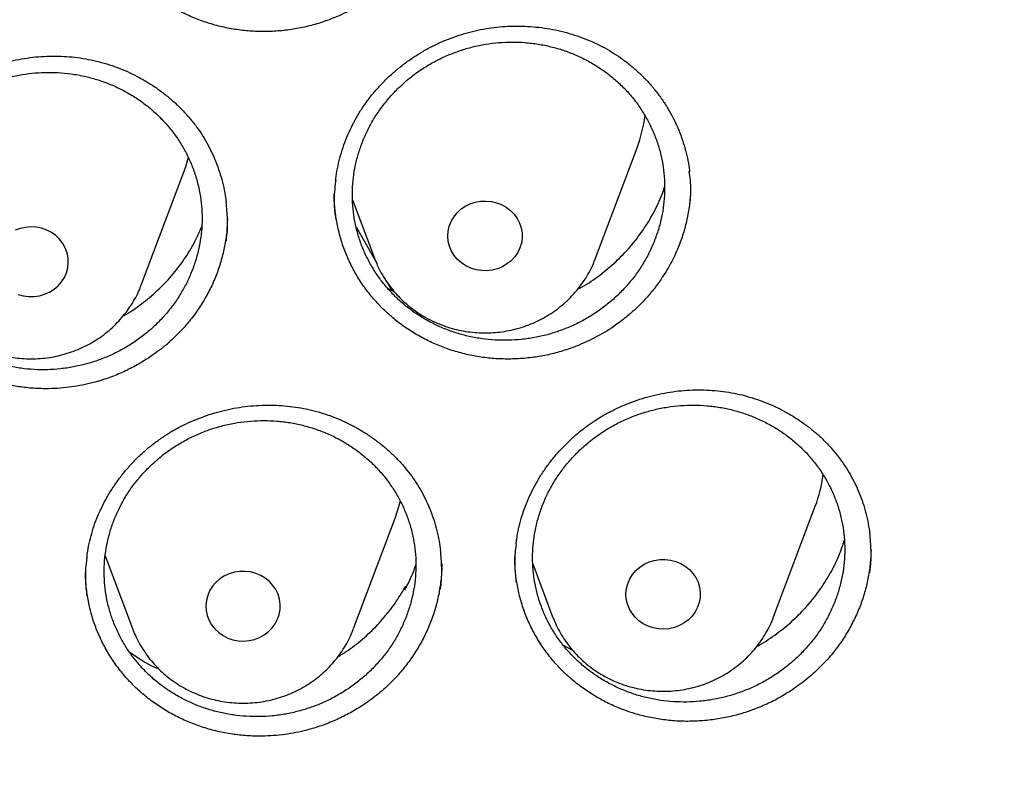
# Model space of a CAD drawing. Header units: millimetres. Extents: x 8 to 795, y 12 to 1770.
# Tile 119 of 127: x 409 to 419, y 1622 to 1630. Entities that reach past the tile are written whole.
import ezdxf

# ---------------------------------------------------------------- set-up
doc = ezdxf.new("R2010")
doc.units = ezdxf.units.MM

msp = doc.modelspace()

# ---------------------------------------------------------------- linework, layer by layer
at = {"color": 7, "linetype": 'Continuous', "lineweight": 30}
for p, q in [((414.96, 1627.09), (415.407, 1628.278)), ((410.08, 1626.811), (410.527, 1627.999)), ((412.348, 1627.717), (412.584, 1627.09)), ((412.587, 1627.081), (412.584, 1627.09)), ((410.076, 1626.802), (410.08, 1626.811)), ((412.724, 1626.827), (412.767, 1626.747)), ((412.725, 1626.768), (412.801, 1626.727)), ((416.875, 1623.236), (417.322, 1624.424)), ((412.358, 1623.108), (412.805, 1624.296)), ((409.688, 1623.89), (409.982, 1623.108)), ((414.285, 1623.806), (414.499, 1623.236)), ((412.918, 1623.564), (412.911, 1623.526)), ((412.918, 1623.564), (412.923, 1623.55)), ((414.501, 1623.231), (414.499, 1623.236)), ((414.612, 1622.931), (414.714, 1622.875))]:
    msp.add_line(p, q, dxfattribs=at)
at = {"color": 7, "linetype": 'Continuous', "lineweight": 30, "flags": 128}
for points in [[(410.527, 1627.999), (410.557, 1628.087), (410.582, 1628.178)], [(414.118, 1627.519), (414.143, 1627.469), (414.161, 1627.417), (414.17, 1627.363), (414.171, 1627.308), (414.163, 1627.254), (414.147, 1627.201), (414.123, 1627.151), (414.091, 1627.105), (414.053, 1627.064), (414.008, 1627.029), (413.959, 1627), (413.905, 1626.977), (413.849, 1626.963), (413.791, 1626.956), (413.733, 1626.958), (413.675, 1626.967), (413.62, 1626.984), (413.567, 1627.008), (413.52, 1627.04), (413.477, 1627.077), (413.441, 1627.12), (413.412, 1627.168), (413.39, 1627.219), (413.377, 1627.272), (413.372, 1627.327), (413.375, 1627.381), (413.387, 1627.435), (413.407, 1627.486), (413.435, 1627.534), (413.471, 1627.578), (413.512, 1627.617), (413.559, 1627.649), (413.611, 1627.675), (413.666, 1627.693), (413.723, 1627.704), (413.781, 1627.706), (413.84, 1627.701), (413.896, 1627.688), (413.95, 1627.667), (414, 1627.639), (414.046, 1627.604), (414.085, 1627.564), (414.118, 1627.519)], [(408.751, 1626.701), (408.807, 1626.686), (408.865, 1626.678), (408.924, 1626.678), (408.981, 1626.687), (409.037, 1626.703), (409.09, 1626.727), (409.138, 1626.757), (409.182, 1626.794), (409.219, 1626.836), (409.249, 1626.883), (409.271, 1626.934), (409.285, 1626.987), (409.291, 1627.042), (409.289, 1627.096), (409.278, 1627.15), (409.259, 1627.202), (409.231, 1627.25), (409.197, 1627.295), (409.156, 1627.334), (409.11, 1627.367), (409.059, 1627.393), (409.004, 1627.413), (408.947, 1627.424), (408.889, 1627.428), (408.83, 1627.423), (408.774, 1627.411), (408.719, 1627.391)], [(412.389, 1627.425), (412.405, 1627.397), (412.608, 1627.038)], [(412.805, 1624.296), (412.836, 1624.385), (412.863, 1624.483)], [(416.063, 1623.606), (416.079, 1623.553), (416.086, 1623.499), (416.085, 1623.444), (416.076, 1623.39), (416.058, 1623.338), (416.033, 1623.289), (416, 1623.243), (415.96, 1623.203), (415.914, 1623.169), (415.864, 1623.141), (415.81, 1623.12), (415.753, 1623.107), (415.695, 1623.102), (415.637, 1623.105), (415.58, 1623.116), (415.525, 1623.135), (415.473, 1623.16), (415.426, 1623.193), (415.385, 1623.232), (415.35, 1623.276), (415.322, 1623.324), (415.302, 1623.375), (415.29, 1623.429), (415.287, 1623.484), (415.292, 1623.538), (415.306, 1623.591), (415.328, 1623.642), (415.357, 1623.69), (415.393, 1623.732), (415.436, 1623.77), (415.484, 1623.801), (415.537, 1623.825), (415.592, 1623.842), (415.65, 1623.851), (415.708, 1623.852), (415.766, 1623.845), (415.822, 1623.831), (415.876, 1623.808), (415.925, 1623.779), (415.969, 1623.743), (416.008, 1623.702), (416.039, 1623.656), (416.063, 1623.606)], [(410.805, 1623.197), (410.832, 1623.149), (410.867, 1623.105), (410.908, 1623.066), (410.955, 1623.033), (411.007, 1623.007), (411.062, 1622.988), (411.119, 1622.977), (411.177, 1622.974), (411.235, 1622.979), (411.292, 1622.992), (411.346, 1623.013), (411.397, 1623.04), (411.442, 1623.074), (411.482, 1623.115), (411.515, 1623.16), (411.541, 1623.209), (411.559, 1623.261), (411.569, 1623.315), (411.57, 1623.37), (411.562, 1623.424), (411.547, 1623.477), (411.523, 1623.527), (411.492, 1623.573), (411.453, 1623.615), (411.409, 1623.651), (411.36, 1623.68), (411.307, 1623.702), (411.251, 1623.717), (411.193, 1623.724), (411.134, 1623.723), (411.077, 1623.714), (411.021, 1623.698), (410.969, 1623.674), (410.92, 1623.643), (410.878, 1623.605), (410.841, 1623.563), (410.811, 1623.515), (410.79, 1623.465), (410.776, 1623.411), (410.77, 1623.357), (410.773, 1623.302), (410.785, 1623.249), (410.805, 1623.197)]]:
    msp.add_lwpolyline(points, dxfattribs=at)
at = {"color": 7, "linetype": 'Continuous', "lineweight": 30}
for centre, radius, start, end in [((413.963, 1628.822), 1.542, 339.3559, 352.6239), ((415.879, 1624.968), 1.543, 339.3562, 352.3987)]:
    msp.add_arc(centre, radius, start, end, dxfattribs=at)
for points, knots in [([(358.722, 1619.106), (358.724, 1619.121), (358.744, 1619.292), (358.789, 1619.618), (358.858, 1620.082), (358.935, 1620.546), (359.02, 1621.008), (359.112, 1621.469), (359.211, 1621.928), (359.318, 1622.387), (359.433, 1622.843), (359.555, 1623.298), (359.684, 1623.751), (359.821, 1624.202), (359.965, 1624.651), (360.117, 1625.098), (360.275, 1625.543), (360.441, 1625.985), (360.614, 1626.425), (360.794, 1626.863), (360.982, 1627.297), (361.176, 1627.73), (361.377, 1628.159), (361.585, 1628.585), (361.801, 1629.008), (362.023, 1629.429), (362.252, 1629.846), (362.487, 1630.259), (362.73, 1630.669), (362.979, 1631.076), (363.234, 1631.479), (363.496, 1631.878), (363.765, 1632.274), (364.04, 1632.666), (364.321, 1633.053), (364.609, 1633.437), (364.903, 1633.816), (365.203, 1634.192), (365.509, 1634.562), (365.821, 1634.929), (366.139, 1635.291), (366.463, 1635.648), (366.792, 1636.001), (367.128, 1636.349), (367.469, 1636.692), (367.815, 1637.03), (368.167, 1637.363), (368.524, 1637.691), (368.887, 1638.014), (369.255, 1638.331), (369.628, 1638.644), (370.006, 1638.951), (370.389, 1639.252), (370.777, 1639.548), (371.169, 1639.838), (371.566, 1640.123), (371.968, 1640.402), (372.375, 1640.676), (372.785, 1640.943), (373.201, 1641.204), (373.62, 1641.46), (374.043, 1641.709), (374.471, 1641.953), (374.902, 1642.19), (375.337, 1642.421), (375.776, 1642.646), (376.218, 1642.864), (376.664, 1643.076), (377.113, 1643.282), (377.566, 1643.481), (378.022, 1643.674), (378.481, 1643.86), (378.943, 1644.04), (379.407, 1644.213), (379.875, 1644.379), (380.345, 1644.539), (380.818, 1644.691), (381.293, 1644.838), (381.77, 1644.977), (382.25, 1645.109), (382.732, 1645.235), (383.216, 1645.353), (383.701, 1645.465), (384.189, 1645.569), (384.678, 1645.667), (385.168, 1645.758), (385.66, 1645.841), (386.153, 1645.918), (386.648, 1645.987), (387.144, 1646.05), (387.64, 1646.105), (388.137, 1646.153), (388.635, 1646.194), (389.134, 1646.228), (389.633, 1646.255), (390.133, 1646.275), (390.633, 1646.287), (391.133, 1646.293), (391.633, 1646.291), (392.133, 1646.282), (392.632, 1646.266), (393.132, 1646.242), (393.631, 1646.212), (394.129, 1646.174), (394.627, 1646.13), (395.124, 1646.078), (395.62, 1646.019), (396.115, 1645.953), (396.609, 1645.88), (397.101, 1645.8), (397.592, 1645.712), (398.082, 1645.618), (398.57, 1645.517), (399.057, 1645.409), (399.542, 1645.293), (400.024, 1645.171), (400.505, 1645.042), (400.984, 1644.906), (401.46, 1644.764), (401.934, 1644.614), (402.405, 1644.458), (402.874, 1644.295), (403.34, 1644.125), (403.803, 1643.949), (404.264, 1643.766), (404.721, 1643.576), (405.175, 1643.38), (405.626, 1643.178), (406.074, 1642.969), (406.518, 1642.754), (406.959, 1642.532), (407.396, 1642.304), (407.829, 1642.07), (408.258, 1641.829), (408.683, 1641.583), (409.105, 1641.33), (409.522, 1641.072), (409.935, 1640.807), (410.343, 1640.537), (410.747, 1640.261), (411.147, 1639.979), (411.542, 1639.691), (411.932, 1639.398), (412.317, 1639.099), (412.698, 1638.795), (413.073, 1638.485), (413.443, 1638.17), (413.808, 1637.85), (414.168, 1637.524), (414.523, 1637.194), (414.872, 1636.858), (415.216, 1636.517), (415.554, 1636.172), (415.886, 1635.821), (416.213, 1635.466), (416.534, 1635.107), (416.849, 1634.743), (417.158, 1634.374), (417.461, 1634.001), (417.758, 1633.624), (418.048, 1633.242), (418.333, 1632.856), (418.611, 1632.467), (418.883, 1632.073), (419.148, 1631.675), (419.407, 1631.274), (419.659, 1630.869), (419.905, 1630.461), (420.144, 1630.049), (420.376, 1629.634), (420.601, 1629.215), (420.82, 1628.793), (421.031, 1628.368), (421.236, 1627.941), (421.434, 1627.51), (421.625, 1627.076), (421.808, 1626.64), (421.985, 1626.201), (422.154, 1625.76), (422.316, 1625.317), (422.471, 1624.871), (422.619, 1624.423), (422.759, 1623.973), (422.892, 1623.52), (423.018, 1623.067), (423.136, 1622.611), (423.247, 1622.154), (423.35, 1621.695), (423.446, 1621.234), (423.534, 1620.773), (423.615, 1620.31), (423.689, 1619.846), (423.754, 1619.381), (423.795, 1619.062), (423.813, 1618.898), (423.814, 1618.889)], [0, 0, 0, 0, 0.000525, 0.005758, 0.010991, 0.016224, 0.021457, 0.02669, 0.031923, 0.037156, 0.042389, 0.047622, 0.052854, 0.058087, 0.06332, 0.068553, 0.073785, 0.079018, 0.084251, 0.089483, 0.094716, 0.099949, 0.105181, 0.110413, 0.115646, 0.120878, 0.12611, 0.131343, 0.136575, 0.141807, 0.147039, 0.152271, 0.157503, 0.162735, 0.167967, 0.173199, 0.178431, 0.183663, 0.188894, 0.194126, 0.199358, 0.204589, 0.209821, 0.215052, 0.220284, 0.225515, 0.230746, 0.235978, 0.241209, 0.24644, 0.251671, 0.256902, 0.262133, 0.267364, 0.272595, 0.277826, 0.283057, 0.288288, 0.293519, 0.29875, 0.303981, 0.309211, 0.314442, 0.319673, 0.324903, 0.330134, 0.335365, 0.340595, 0.345826, 0.351056, 0.356287, 0.361517, 0.366748, 0.371978, 0.377208, 0.382439, 0.387669, 0.392899, 0.39813, 0.40336, 0.40859, 0.413821, 0.419051, 0.424281, 0.429511, 0.434741, 0.439972, 0.445202, 0.450432, 0.455662, 0.460892, 0.466122, 0.471353, 0.476583, 0.481813, 0.487043, 0.492273, 0.497503, 0.502733, 0.507963, 0.513194, 0.518424, 0.523654, 0.528884, 0.534114, 0.539344, 0.544574, 0.549804, 0.555035, 0.560265, 0.565495, 0.570725, 0.575955, 0.581185, 0.586416, 0.591646, 0.596876, 0.602106, 0.607337, 0.612567, 0.617797, 0.623027, 0.628258, 0.633488, 0.638718, 0.643949, 0.649179, 0.65441, 0.65964, 0.664871, 0.670101, 0.675332, 0.680562, 0.685793, 0.691023, 0.696254, 0.701485, 0.706715, 0.711946, 0.717177, 0.722408, 0.727638, 0.732869, 0.7381, 0.743331, 0.748562, 0.753793, 0.759024, 0.764256, 0.769487, 0.774718, 0.779949, 0.78518, 0.790412, 0.795643, 0.800875, 0.806106, 0.811338, 0.816569, 0.821801, 0.827033, 0.832264, 0.837496, 0.842728, 0.84796, 0.853192, 0.858424, 0.863656, 0.868888, 0.87412, 0.879352, 0.884584, 0.889817, 0.895049, 0.900281, 0.905514, 0.910746, 0.915979, 0.921211, 0.926444, 0.931676, 0.936909, 0.942142, 0.947374, 0.952607, 0.95784, 0.963073, 0.968306, 0.973539, 0.978772, 0.984005, 0.989238, 0.994471, 0.999704, 1, 1, 1, 1]), ([(413.032, 1630.386), (413.002, 1630.343), (412.942, 1630.259), (412.836, 1630.14), (412.721, 1630.028), (412.575, 1629.909), (412.395, 1629.79), (412.2, 1629.694), (412.022, 1629.627), (411.866, 1629.583), (411.708, 1629.551), (411.546, 1629.532), (411.384, 1629.526), (411.222, 1629.533), (411.063, 1629.553), (410.906, 1629.586), (410.752, 1629.632), (410.603, 1629.69), (410.461, 1629.759), (410.324, 1629.841), (410.196, 1629.933), (410.077, 1630.036), (409.968, 1630.147), (409.869, 1630.268), (409.78, 1630.396), (409.704, 1630.531), (409.641, 1630.671), (409.589, 1630.817), (409.55, 1630.967), (409.527, 1631.12), (409.516, 1631.233), (409.517, 1631.295), (409.518, 1631.307)], [0, 0, 0, 0, 0.032521, 0.065268, 0.098721, 0.132414, 0.181562, 0.23151, 0.265355, 0.298051, 0.33098, 0.364265, 0.398036, 0.43067, 0.463534, 0.496661, 0.530329, 0.563005, 0.595911, 0.629083, 0.662799, 0.695419, 0.728268, 0.761381, 0.795036, 0.827658, 0.86051, 0.893625, 0.927281, 0.95989, 0.992728, 1, 1, 1, 1]), ([(412.492, 1628.763), (412.503, 1628.778), (412.537, 1628.825), (412.599, 1628.9), (412.678, 1628.986), (412.764, 1629.068), (412.855, 1629.146), (412.951, 1629.218), (413.052, 1629.285), (413.158, 1629.346), (413.266, 1629.401), (413.378, 1629.449), (413.492, 1629.49), (413.608, 1629.524), (413.724, 1629.551), (413.841, 1629.571), (413.959, 1629.583), (414.079, 1629.589), (414.199, 1629.587), (414.319, 1629.578), (414.44, 1629.563), (414.559, 1629.54), (414.676, 1629.51), (414.791, 1629.473), (414.902, 1629.429), (415.008, 1629.38), (415.11, 1629.324), (415.207, 1629.263), (415.3, 1629.196), (415.388, 1629.123), (415.472, 1629.043), (415.551, 1628.959), (415.625, 1628.869), (415.693, 1628.774), (415.754, 1628.676), (415.809, 1628.573), (415.856, 1628.468), (415.896, 1628.361), (415.929, 1628.252), (415.954, 1628.141), (415.967, 1628.066), (415.97, 1628.027), (415.971, 1628.025)], [0, 0, 0, 0, 0.012788, 0.038299, 0.063931, 0.089736, 0.115695, 0.141777, 0.167944, 0.194152, 0.220343, 0.246463, 0.272465, 0.298313, 0.323976, 0.349428, 0.374752, 0.400373, 0.426263, 0.452371, 0.478634, 0.504982, 0.531335, 0.5576, 0.583709, 0.609603, 0.635238, 0.660613, 0.685963, 0.711631, 0.737529, 0.763621, 0.789862, 0.816204, 0.842592, 0.868961, 0.895258, 0.921439, 0.947474, 0.973341, 0.999007, 1, 1, 1, 1]), ([(412.843, 1628.923), (412.811, 1628.89), (412.746, 1628.825), (412.66, 1628.716), (412.581, 1628.601), (412.514, 1628.48), (412.457, 1628.354), (412.412, 1628.226), (412.377, 1628.093), (412.355, 1627.959), (412.344, 1627.823), (412.346, 1627.689), (412.359, 1627.554), (412.385, 1627.421), (412.421, 1627.291), (412.469, 1627.166), (412.529, 1627.044), (412.599, 1626.928), (412.679, 1626.818), (412.768, 1626.716), (412.867, 1626.62), (412.974, 1626.534), (413.088, 1626.457), (413.208, 1626.389), (413.335, 1626.331), (413.467, 1626.284), (413.602, 1626.248), (413.74, 1626.223), (413.881, 1626.209), (414.023, 1626.207), (414.165, 1626.216), (414.304, 1626.236), (414.444, 1626.267), (414.579, 1626.31), (414.711, 1626.363), (414.837, 1626.426), (414.959, 1626.5), (415.073, 1626.583), (415.18, 1626.674), (415.278, 1626.773), (415.369, 1626.88), (415.449, 1626.994), (415.519, 1627.113), (415.578, 1627.237), (415.627, 1627.366), (415.664, 1627.498), (415.689, 1627.632), (415.703, 1627.766), (415.704, 1627.902), (415.694, 1628.037), (415.671, 1628.17), (415.638, 1628.3), (415.592, 1628.428), (415.535, 1628.55), (415.468, 1628.668), (415.391, 1628.779), (415.303, 1628.884), (415.207, 1628.98), (415.102, 1629.069), (414.99, 1629.148), (414.87, 1629.219), (414.745, 1629.279), (414.615, 1629.329), (414.481, 1629.367), (414.342, 1629.395), (414.202, 1629.412), (414.061, 1629.417), (413.92, 1629.411), (413.778, 1629.394), (413.639, 1629.365), (413.503, 1629.325), (413.371, 1629.275), (413.242, 1629.214), (413.109, 1629.137), (412.973, 1629.042), (412.887, 1628.963), (412.843, 1628.923)], [0, 0, 0, 0, 0.013192, 0.026476, 0.040049, 0.053722, 0.066914, 0.080342, 0.093771, 0.107444, 0.12063, 0.134053, 0.147475, 0.161142, 0.174321, 0.187735, 0.20115, 0.214809, 0.227983, 0.241393, 0.254803, 0.268457, 0.281631, 0.295042, 0.308452, 0.322106, 0.335286, 0.348702, 0.362117, 0.375776, 0.388964, 0.402388, 0.415811, 0.429478, 0.442673, 0.456103, 0.469534, 0.483208, 0.496406, 0.509695, 0.523273, 0.536951, 0.550146, 0.563433, 0.577009, 0.590685, 0.603873, 0.617298, 0.630723, 0.644393, 0.657573, 0.67099, 0.684407, 0.698068, 0.711243, 0.724654, 0.738065, 0.75172, 0.764894, 0.778304, 0.791713, 0.805367, 0.818545, 0.831958, 0.845372, 0.859029, 0.872214, 0.885635, 0.899056, 0.912721, 0.925913, 0.939342, 0.952771, 0.966443, 0.983128, 1, 1, 1, 1]), ([(408.037, 1628.945), (408.054, 1628.956), (408.104, 1628.987), (408.19, 1629.035), (408.297, 1629.087), (408.408, 1629.132), (408.522, 1629.172), (408.639, 1629.204), (408.758, 1629.23), (408.878, 1629.249), (409, 1629.261), (409.121, 1629.265), (409.242, 1629.263), (409.361, 1629.253), (409.478, 1629.236), (409.593, 1629.212), (409.707, 1629.181), (409.818, 1629.143), (409.927, 1629.098), (410.034, 1629.046), (410.138, 1628.987), (410.239, 1628.923), (410.334, 1628.852), (410.425, 1628.776), (410.509, 1628.695), (410.587, 1628.61), (410.659, 1628.521), (410.724, 1628.429), (410.782, 1628.332), (410.834, 1628.232), (410.879, 1628.127), (410.918, 1628.019), (410.95, 1627.909), (410.974, 1627.799), (410.984, 1627.727), (410.989, 1627.692)], [0, 0, 0, 0, 0.015233, 0.045526, 0.075966, 0.106618, 0.137457, 0.168446, 0.199539, 0.230683, 0.261807, 0.292848, 0.323753, 0.354476, 0.384983, 0.415243, 0.445353, 0.475851, 0.506675, 0.537766, 0.569047, 0.600436, 0.631841, 0.663148, 0.694276, 0.725157, 0.755735, 0.786016, 0.816276, 0.846919, 0.877829, 0.908962, 0.940266, 0.971679, 1, 1, 1, 1]), ([(407.865, 1628.595), (407.833, 1628.563), (407.769, 1628.497), (407.683, 1628.389), (407.606, 1628.274), (407.539, 1628.153), (407.484, 1628.028), (407.44, 1627.899), (407.406, 1627.767), (407.385, 1627.633), (407.376, 1627.498), (407.378, 1627.364), (407.393, 1627.229), (407.419, 1627.097), (407.457, 1626.967), (407.506, 1626.843), (407.566, 1626.721), (407.637, 1626.605), (407.718, 1626.496), (407.808, 1626.395), (407.908, 1626.3), (408.015, 1626.214), (408.13, 1626.137), (408.25, 1626.07), (408.378, 1626.013), (408.509, 1625.966), (408.645, 1625.93), (408.783, 1625.906), (408.924, 1625.892), (409.065, 1625.89), (409.207, 1625.9), (409.346, 1625.92), (409.485, 1625.952), (409.62, 1625.995), (409.751, 1626.048), (409.876, 1626.111), (409.997, 1626.185), (410.111, 1626.268), (410.217, 1626.359), (410.314, 1626.457), (410.403, 1626.565), (410.483, 1626.679), (410.551, 1626.797), (410.609, 1626.921), (410.657, 1627.05), (410.693, 1627.181), (410.717, 1627.315), (410.73, 1627.449), (410.73, 1627.585), (410.718, 1627.719), (410.695, 1627.852), (410.66, 1627.981), (410.614, 1628.108), (410.556, 1628.231), (410.488, 1628.347), (410.41, 1628.458), (410.321, 1628.562), (410.224, 1628.659), (410.119, 1628.747), (410.007, 1628.825), (409.886, 1628.895), (409.761, 1628.955), (409.63, 1629.004), (409.496, 1629.042), (409.358, 1629.07), (409.218, 1629.086), (409.076, 1629.091), (408.936, 1629.085), (408.794, 1629.067), (408.656, 1629.038), (408.52, 1628.998), (408.388, 1628.948), (408.26, 1628.886), (408.128, 1628.809), (407.993, 1628.714), (407.908, 1628.635), (407.865, 1628.595)], [0, 0, 0, 0, 0.013193, 0.026477, 0.04005, 0.053722, 0.066915, 0.080344, 0.093772, 0.107446, 0.120634, 0.134058, 0.147482, 0.16115, 0.174332, 0.187749, 0.201167, 0.214829, 0.228006, 0.241418, 0.254831, 0.268488, 0.281664, 0.295075, 0.308487, 0.322143, 0.335322, 0.348737, 0.362152, 0.375811, 0.388996, 0.402418, 0.415839, 0.429504, 0.442695, 0.456123, 0.46955, 0.483222, 0.496417, 0.509704, 0.523279, 0.536955, 0.550149, 0.563435, 0.577011, 0.590686, 0.603876, 0.617302, 0.630728, 0.644398, 0.657582, 0.671001, 0.684421, 0.698085, 0.711263, 0.724676, 0.73809, 0.751748, 0.764924, 0.778336, 0.791747, 0.805403, 0.81858, 0.831994, 0.845408, 0.859065, 0.872248, 0.885668, 0.899087, 0.91275, 0.925939, 0.939365, 0.952791, 0.96646, 0.983137, 1, 1, 1, 1]), ([(412.165, 1627.923), (412.167, 1627.938), (412.173, 1627.992), (412.19, 1628.084), (412.218, 1628.197), (412.254, 1628.309), (412.297, 1628.419), (412.347, 1628.526), (412.403, 1628.629), (412.452, 1628.707), (412.483, 1628.751), (412.492, 1628.763)], [0, 0, 0, 0, 0.0511701, 0.1806158, 0.3103088, 0.4399435, 0.569239, 0.6979797, 0.8259917, 0.9531531, 1, 1, 1, 1]), ([(415.968, 1627.613), (415.972, 1627.649), (415.986, 1627.754), (415.986, 1627.894), (415.972, 1627.995), (415.968, 1628.028)], [0, 0, 0, 0, 0.263341, 0.758972, 1, 1, 1, 1]), ([(412.166, 1627.926), (412.161, 1627.884), (412.148, 1627.774), (412.148, 1627.634), (412.162, 1627.537), (412.166, 1627.508)], [0, 0, 0, 0, 0.298815, 0.788112, 1, 1, 1, 1]), ([(415.651, 1626.845), (415.62, 1626.803), (415.558, 1626.719), (415.451, 1626.602), (415.333, 1626.492), (415.186, 1626.374), (415.004, 1626.258), (414.808, 1626.164), (414.63, 1626.099), (414.473, 1626.056), (414.314, 1626.026), (414.152, 1626.009), (413.99, 1626.005), (413.829, 1626.013), (413.67, 1626.035), (413.513, 1626.07), (413.36, 1626.117), (413.213, 1626.176), (413.072, 1626.247), (412.936, 1626.33), (412.809, 1626.423), (412.692, 1626.526), (412.585, 1626.638), (412.487, 1626.759), (412.401, 1626.888), (412.327, 1627.023), (412.265, 1627.164), (412.216, 1627.31), (412.18, 1627.46), (412.158, 1627.612), (412.149, 1627.722), (412.151, 1627.782), (412.152, 1627.79)], [0, 0, 0, 0, 0.032609, 0.065445, 0.098991, 0.132779, 0.181985, 0.23199, 0.265874, 0.29862, 0.3316, 0.364936, 0.398757, 0.431421, 0.464373, 0.49756, 0.531288, 0.563996, 0.596934, 0.630228, 0.664008, 0.696657, 0.729594, 0.762766, 0.796482, 0.829122, 0.862051, 0.895215, 0.928921, 0.961536, 0.994438, 1, 1, 1, 1]), ([(414.77, 1626.76), (414.786, 1626.768), (414.869, 1626.81), (415.007, 1626.907), (415.18, 1627.05), (415.335, 1627.212), (415.472, 1627.388), (415.586, 1627.578), (415.663, 1627.735), (415.694, 1627.83), (415.702, 1627.856)], [0, 0, 0, 0, 0.035529, 0.187279, 0.338547, 0.489803, 0.64154, 0.792795, 0.944112, 1, 1, 1, 1]), ([(415.981, 1627.883), (415.982, 1627.852), (415.982, 1627.771), (415.968, 1627.638), (415.94, 1627.486), (415.898, 1627.336), (415.839, 1627.176), (415.759, 1627.01), (415.687, 1626.9), (415.651, 1626.845)], [0, 0, 0, 0, 0.084796, 0.22367, 0.363766, 0.504853, 0.648251, 0.823157, 1, 1, 1, 1]), ([(410.988, 1627.271), (410.99, 1627.282), (411.003, 1627.361), (411.007, 1627.504), (410.995, 1627.633), (410.99, 1627.695)], [0, 0, 0, 0, 0.080215, 0.563978, 1, 1, 1, 1]), ([(410.149, 1626.014), (410.104, 1625.987), (410.014, 1625.931), (409.87, 1625.86), (409.719, 1625.8), (409.538, 1625.744), (409.325, 1625.702), (409.109, 1625.685), (408.919, 1625.69), (408.759, 1625.707), (408.602, 1625.736), (408.446, 1625.779), (408.296, 1625.834), (408.152, 1625.901), (408.015, 1625.978), (407.885, 1626.067), (407.763, 1626.167), (407.651, 1626.276), (407.549, 1626.393), (407.458, 1626.519), (407.378, 1626.652), (407.311, 1626.791), (407.257, 1626.934), (407.215, 1627.083), (407.187, 1627.234), (407.172, 1627.367), (407.173, 1627.448), (407.173, 1627.479)], [0, 0, 0, 0, 0.038431, 0.077132, 0.116668, 0.15649, 0.214471, 0.273395, 0.313324, 0.351879, 0.390709, 0.429959, 0.469782, 0.508262, 0.547012, 0.586073, 0.625771, 0.664314, 0.703129, 0.742257, 0.782026, 0.820527, 0.859299, 0.898382, 0.938104, 0.976632, 1, 1, 1, 1]), ([(411.002, 1627.517), (411, 1627.469), (410.997, 1627.37), (410.974, 1627.221), (410.938, 1627.071), (410.889, 1626.922), (410.827, 1626.778), (410.753, 1626.64), (410.668, 1626.508), (410.57, 1626.383), (410.453, 1626.256), (410.314, 1626.129), (410.204, 1626.053), (410.149, 1626.014)], [0, 0, 0, 0, 0.0820495, 0.168313, 0.2551796, 0.3427404, 0.4317385, 0.5180058, 0.6048764, 0.6924396, 0.781438, 0.890115, 1, 1, 1, 1]), ([(409.882, 1626.471), (409.885, 1626.473), (409.954, 1626.509), (410.079, 1626.598), (410.25, 1626.739), (410.404, 1626.899), (410.538, 1627.074), (410.648, 1627.252), (410.701, 1627.376), (410.726, 1627.432)], [0, 0, 0, 0, 0.007647, 0.177068, 0.347029, 0.51645, 0.685863, 0.855817, 1, 1, 1, 1]), ([(412.588, 1627.081), (412.596, 1627.059), (412.616, 1627.008), (412.656, 1626.931), (412.705, 1626.849), (412.761, 1626.771), (412.823, 1626.698), (412.891, 1626.63), (412.964, 1626.567), (413.042, 1626.509), (413.125, 1626.458), (413.212, 1626.412), (413.302, 1626.374), (413.395, 1626.342), (413.49, 1626.317), (413.587, 1626.3), (413.685, 1626.289), (413.784, 1626.287), (413.883, 1626.291), (413.981, 1626.303), (414.078, 1626.323), (414.173, 1626.349), (414.266, 1626.383), (414.356, 1626.424), (414.442, 1626.471), (414.524, 1626.525), (414.601, 1626.585), (414.674, 1626.65), (414.74, 1626.721), (414.801, 1626.796), (414.855, 1626.876), (414.903, 1626.959), (414.938, 1627.032), (414.954, 1627.077), (414.96, 1627.092)], [0, 0, 0, 0, 0.023219, 0.054794, 0.086406, 0.118064, 0.149772, 0.181535, 0.213355, 0.245233, 0.277168, 0.309159, 0.341202, 0.373293, 0.405427, 0.437599, 0.469804, 0.502035, 0.534286, 0.566549, 0.598816, 0.63108, 0.663333, 0.695568, 0.727777, 0.759953, 0.792088, 0.824175, 0.85621, 0.888187, 0.920103, 0.951958, 0.983751, 1, 1, 1, 1]), ([(407.878, 1626.498), (407.892, 1626.481), (407.926, 1626.439), (407.985, 1626.377), (408.056, 1626.311), (408.132, 1626.252), (408.213, 1626.198), (408.298, 1626.15), (408.387, 1626.109), (408.479, 1626.075), (408.573, 1626.047), (408.67, 1626.027), (408.768, 1626.014), (408.866, 1626.008), (408.965, 1626.01), (409.064, 1626.019), (409.161, 1626.036), (409.257, 1626.06), (409.351, 1626.091), (409.442, 1626.129), (409.529, 1626.174), (409.613, 1626.225), (409.692, 1626.283), (409.767, 1626.346), (409.835, 1626.415), (409.898, 1626.488), (409.955, 1626.566), (410.005, 1626.648), (410.046, 1626.727), (410.067, 1626.78), (410.076, 1626.802)], [0, 0, 0, 0, 0.024524, 0.060622, 0.09676, 0.132964, 0.169233, 0.205566, 0.24196, 0.278411, 0.314913, 0.35146, 0.388047, 0.424667, 0.461312, 0.497974, 0.534644, 0.571314, 0.607975, 0.644618, 0.681236, 0.717818, 0.754357, 0.790846, 0.827276, 0.863643, 0.899942, 0.936171, 0.972329, 1, 1, 1, 1]), ([(414.953, 1625.344), (414.969, 1625.355), (415.019, 1625.387), (415.105, 1625.435), (415.212, 1625.488), (415.322, 1625.535), (415.436, 1625.575), (415.553, 1625.609), (415.672, 1625.637), (415.792, 1625.657), (415.913, 1625.67), (416.034, 1625.676), (416.155, 1625.675), (416.274, 1625.666), (416.392, 1625.651), (416.507, 1625.628), (416.62, 1625.599), (416.731, 1625.562), (416.841, 1625.519), (416.948, 1625.468), (417.052, 1625.412), (417.152, 1625.348), (417.248, 1625.279), (417.339, 1625.205), (417.424, 1625.126), (417.502, 1625.042), (417.574, 1624.955), (417.639, 1624.863), (417.698, 1624.768), (417.75, 1624.669), (417.796, 1624.565), (417.836, 1624.458), (417.868, 1624.348), (417.893, 1624.238), (417.904, 1624.163), (417.909, 1624.126)], [0, 0, 0, 0, 0.015209, 0.045419, 0.075775, 0.106343, 0.1371, 0.168008, 0.199022, 0.230089, 0.261139, 0.292107, 0.322942, 0.353598, 0.384041, 0.41424, 0.444291, 0.474731, 0.505498, 0.536529, 0.567751, 0.59908, 0.630424, 0.661671, 0.692739, 0.723561, 0.754083, 0.784308, 0.814508, 0.845085, 0.875928, 0.906995, 0.938231, 0.969574, 1, 1, 1, 1]), ([(410.35, 1625.195), (410.367, 1625.206), (410.417, 1625.237), (410.503, 1625.285), (410.611, 1625.336), (410.722, 1625.381), (410.836, 1625.42), (410.953, 1625.452), (411.072, 1625.478), (411.192, 1625.497), (411.314, 1625.508), (411.435, 1625.512), (411.556, 1625.509), (411.675, 1625.499), (411.792, 1625.482), (411.907, 1625.458), (412.02, 1625.427), (412.131, 1625.389), (412.24, 1625.344), (412.347, 1625.292), (412.45, 1625.234), (412.55, 1625.169), (412.645, 1625.099), (412.735, 1625.023), (412.819, 1624.943), (412.897, 1624.858), (412.968, 1624.77), (413.032, 1624.678), (413.09, 1624.582), (413.141, 1624.481), (413.186, 1624.377), (413.225, 1624.27), (413.256, 1624.16), (413.279, 1624.053), (413.288, 1623.982), (413.293, 1623.95)], [0, 0, 0, 0, 0.015261, 0.045587, 0.07606, 0.106746, 0.137621, 0.168647, 0.199779, 0.230963, 0.26213, 0.293214, 0.324164, 0.354932, 0.385487, 0.415794, 0.445952, 0.4765, 0.507376, 0.538519, 0.569853, 0.601296, 0.632755, 0.664117, 0.695301, 0.726237, 0.756872, 0.78721, 0.817529, 0.848227, 0.879195, 0.910386, 0.941748, 0.973219, 1, 1, 1, 1]), ([(414.793, 1625.03), (414.761, 1624.997), (414.696, 1624.933), (414.608, 1624.825), (414.528, 1624.711), (414.459, 1624.591), (414.401, 1624.466), (414.354, 1624.339), (414.319, 1624.207), (414.295, 1624.073), (414.283, 1623.939), (414.283, 1623.805), (414.294, 1623.67), (414.318, 1623.538), (414.354, 1623.408), (414.4, 1623.283), (414.458, 1623.161), (414.527, 1623.045), (414.605, 1622.935), (414.693, 1622.833), (414.791, 1622.737), (414.897, 1622.651), (415.01, 1622.573), (415.129, 1622.505), (415.256, 1622.446), (415.387, 1622.398), (415.522, 1622.361), (415.659, 1622.335), (415.8, 1622.32), (415.941, 1622.317), (416.083, 1622.325), (416.223, 1622.344), (416.363, 1622.374), (416.499, 1622.416), (416.63, 1622.467), (416.757, 1622.529), (416.88, 1622.602), (416.995, 1622.684), (417.103, 1622.773), (417.202, 1622.871), (417.294, 1622.978), (417.376, 1623.09), (417.447, 1623.209), (417.507, 1623.331), (417.558, 1623.46), (417.596, 1623.59), (417.623, 1623.723), (417.638, 1623.857), (417.641, 1623.993), (417.632, 1624.127), (417.611, 1624.26), (417.579, 1624.389), (417.535, 1624.517), (417.48, 1624.639), (417.414, 1624.757), (417.338, 1624.867), (417.251, 1624.973), (417.156, 1625.07), (417.053, 1625.159), (416.942, 1625.238), (416.823, 1625.309), (416.698, 1625.37), (416.569, 1625.421), (416.435, 1625.46), (416.297, 1625.489), (416.157, 1625.507), (416.016, 1625.513), (415.875, 1625.508), (415.733, 1625.492), (415.594, 1625.464), (415.457, 1625.426), (415.325, 1625.377), (415.195, 1625.317), (415.061, 1625.241), (414.924, 1625.147), (414.837, 1625.069), (414.793, 1625.03)], [0, 0, 0, 0, 0.013189, 0.026469, 0.040039, 0.053708, 0.066896, 0.080322, 0.093747, 0.107416, 0.120599, 0.134017, 0.147435, 0.161098, 0.174274, 0.187686, 0.201098, 0.214754, 0.227928, 0.241337, 0.254746, 0.2684, 0.281577, 0.294989, 0.308401, 0.322057, 0.335241, 0.34866, 0.362079, 0.375742, 0.388934, 0.402361, 0.415788, 0.429459, 0.442656, 0.455944, 0.469521, 0.483198, 0.496395, 0.509684, 0.523261, 0.536939, 0.550131, 0.56356, 0.576989, 0.590662, 0.603847, 0.617267, 0.630688, 0.644354, 0.657531, 0.670945, 0.684358, 0.698016, 0.71119, 0.7246, 0.738009, 0.751663, 0.764838, 0.778249, 0.79166, 0.805315, 0.818496, 0.831913, 0.84533, 0.85899, 0.872179, 0.885604, 0.899029, 0.912698, 0.925893, 0.939324, 0.952756, 0.966431, 0.983122, 1, 1, 1, 1]), ([(410.177, 1624.861), (410.144, 1624.829), (410.08, 1624.764), (409.993, 1624.657), (409.915, 1624.543), (409.847, 1624.423), (409.79, 1624.298), (409.745, 1624.171), (409.71, 1624.039), (409.687, 1623.906), (409.676, 1623.772), (409.678, 1623.638), (409.691, 1623.504), (409.715, 1623.372), (409.752, 1623.243), (409.8, 1623.119), (409.859, 1622.997), (409.928, 1622.882), (410.008, 1622.772), (410.096, 1622.671), (410.195, 1622.575), (410.301, 1622.489), (410.415, 1622.412), (410.535, 1622.345), (410.662, 1622.287), (410.793, 1622.239), (410.928, 1622.203), (411.065, 1622.178), (411.206, 1622.163), (411.348, 1622.16), (411.489, 1622.168), (411.629, 1622.188), (411.768, 1622.219), (411.903, 1622.26), (412.034, 1622.312), (412.16, 1622.374), (412.282, 1622.447), (412.397, 1622.529), (412.503, 1622.619), (412.602, 1622.717), (412.692, 1622.823), (412.773, 1622.936), (412.843, 1623.054), (412.902, 1623.177), (412.951, 1623.305), (412.988, 1623.435), (413.014, 1623.568), (413.028, 1623.701), (413.03, 1623.836), (413.019, 1623.97), (412.998, 1624.102), (412.964, 1624.231), (412.919, 1624.359), (412.863, 1624.481), (412.796, 1624.597), (412.719, 1624.708), (412.632, 1624.812), (412.536, 1624.909), (412.431, 1624.997), (412.32, 1625.076), (412.201, 1625.147), (412.076, 1625.207), (411.946, 1625.257), (411.812, 1625.296), (411.674, 1625.325), (411.534, 1625.342), (411.393, 1625.347), (411.253, 1625.342), (411.111, 1625.325), (410.972, 1625.297), (410.836, 1625.258), (410.704, 1625.209), (410.575, 1625.149), (410.442, 1625.072), (410.306, 1624.979), (410.22, 1624.901), (410.177, 1624.861)], [0, 0, 0, 0, 0.013189, 0.02647, 0.04004, 0.05371, 0.066899, 0.080325, 0.09375, 0.10742, 0.120604, 0.134024, 0.147445, 0.161109, 0.174288, 0.187702, 0.201116, 0.214775, 0.22795, 0.241362, 0.254773, 0.268429, 0.281607, 0.29502, 0.308433, 0.32209, 0.335273, 0.348691, 0.36211, 0.375772, 0.388961, 0.402386, 0.415811, 0.429481, 0.442675, 0.45596, 0.469535, 0.483209, 0.496405, 0.509691, 0.523267, 0.536943, 0.550135, 0.563564, 0.576992, 0.590665, 0.603851, 0.617273, 0.630695, 0.644362, 0.657542, 0.670958, 0.684374, 0.698034, 0.71121, 0.724622, 0.738034, 0.75169, 0.764866, 0.778279, 0.791691, 0.805347, 0.818528, 0.831944, 0.845361, 0.859021, 0.872209, 0.885632, 0.899055, 0.912722, 0.925915, 0.939343, 0.952772, 0.966445, 0.983129, 1, 1, 1, 1]), ([(414.106, 1624.018), (414.108, 1624.036), (414.114, 1624.091), (414.132, 1624.182), (414.16, 1624.291), (414.195, 1624.399), (414.238, 1624.506), (414.288, 1624.612), (414.345, 1624.714), (414.409, 1624.814), (414.48, 1624.911), (414.556, 1625.003), (414.638, 1625.09), (414.726, 1625.172), (414.818, 1625.249), (414.894, 1625.305), (414.94, 1625.336), (414.953, 1625.344)], [0, 0, 0, 0, 0.033695, 0.104925, 0.175566, 0.24685, 0.318715, 0.391078, 0.463835, 0.536861, 0.61002, 0.683142, 0.756074, 0.828696, 0.900914, 0.97266, 1, 1, 1, 1]), ([(409.491, 1623.87), (409.494, 1623.893), (409.501, 1623.954), (409.521, 1624.051), (409.55, 1624.16), (409.587, 1624.268), (409.632, 1624.374), (409.683, 1624.479), (409.742, 1624.58), (409.807, 1624.679), (409.878, 1624.774), (409.956, 1624.865), (410.039, 1624.951), (410.128, 1625.032), (410.221, 1625.107), (410.296, 1625.16), (410.34, 1625.189), (410.35, 1625.195)], [0, 0, 0, 0, 0.045189, 0.11589, 0.186086, 0.256903, 0.328294, 0.400174, 0.472437, 0.544957, 0.617598, 0.690187, 0.762576, 0.834648, 0.906309, 0.977496, 1, 1, 1, 1]), ([(417.908, 1623.708), (417.91, 1623.72), (417.923, 1623.8), (417.926, 1623.942), (417.915, 1624.069), (417.909, 1624.129)], [0, 0, 0, 0, 0.08875, 0.573967, 1, 1, 1, 1]), ([(414.107, 1624.021), (414.105, 1624.004), (414.091, 1623.919), (414.088, 1623.778), (414.1, 1623.656), (414.106, 1623.601)], [0, 0, 0, 0, 0.120801, 0.607082, 1, 1, 1, 1]), ([(416.695, 1622.918), (416.704, 1622.922), (416.78, 1622.961), (416.911, 1623.053), (417.086, 1623.194), (417.242, 1623.355), (417.38, 1623.53), (417.497, 1623.718), (417.583, 1623.894), (417.62, 1624.009), (417.635, 1624.055)], [0, 0, 0, 0, 0.018887, 0.166322, 0.313288, 0.460281, 0.607743, 0.754736, 0.901813, 1, 1, 1, 1]), ([(409.492, 1623.872), (409.489, 1623.859), (409.476, 1623.779), (409.472, 1623.639), (409.484, 1623.513), (409.489, 1623.454)], [0, 0, 0, 0, 0.09103, 0.578349, 1, 1, 1, 1]), ([(413.292, 1623.533), (413.293, 1623.541), (413.306, 1623.617), (413.31, 1623.758), (413.299, 1623.889), (413.294, 1623.953)], [0, 0, 0, 0, 0.058475, 0.545114, 1, 1, 1, 1]), ([(417.078, 1622.451), (417.033, 1622.423), (416.944, 1622.366), (416.8, 1622.294), (416.65, 1622.232), (416.494, 1622.182), (416.336, 1622.145), (416.176, 1622.121), (416.013, 1622.11), (415.851, 1622.111), (415.69, 1622.126), (415.533, 1622.153), (415.377, 1622.194), (415.226, 1622.246), (415.081, 1622.311), (414.944, 1622.387), (414.813, 1622.474), (414.691, 1622.571), (414.578, 1622.678), (414.476, 1622.794), (414.384, 1622.918), (414.303, 1623.05), (414.235, 1623.187), (414.18, 1623.329), (414.137, 1623.477), (414.108, 1623.627), (414.093, 1623.763), (414.093, 1623.847), (414.093, 1623.881)], [0, 0, 0, 0, 0.038272, 0.076811, 0.116179, 0.15583, 0.194265, 0.233258, 0.272531, 0.312375, 0.350862, 0.389622, 0.428802, 0.468554, 0.506965, 0.545647, 0.584638, 0.624267, 0.662727, 0.701459, 0.740502, 0.780187, 0.818583, 0.857249, 0.896225, 0.93584, 0.974242, 1, 1, 1, 1]), ([(417.922, 1623.956), (417.92, 1623.909), (417.917, 1623.812), (417.895, 1623.665), (417.861, 1623.515), (417.813, 1623.366), (417.751, 1623.222), (417.678, 1623.083), (417.594, 1622.951), (417.497, 1622.824), (417.38, 1622.696), (417.242, 1622.568), (417.133, 1622.491), (417.078, 1622.451)], [0, 0, 0, 0, 0.0798744, 0.1662879, 0.2533055, 0.3410187, 0.4301715, 0.5165916, 0.6036157, 0.6913332, 0.7804873, 0.8896349, 1, 1, 1, 1]), ([(413.305, 1623.813), (413.306, 1623.802), (413.308, 1623.74), (413.298, 1623.626), (413.276, 1623.474), (413.239, 1623.325), (413.189, 1623.177), (413.126, 1623.034), (413.051, 1622.896), (412.965, 1622.765), (412.867, 1622.641), (412.749, 1622.514), (412.61, 1622.389), (412.5, 1622.313), (412.444, 1622.275)], [0, 0, 0, 0, 0.018014, 0.104766, 0.188838, 0.273651, 0.359065, 0.445881, 0.529949, 0.614757, 0.700165, 0.786972, 0.892899, 1, 1, 1, 1]), ([(412.911, 1623.526), (412.945, 1623.59), (412.99, 1623.676), (413.019, 1623.768), (413.027, 1623.792)], [0, 0, 0, 0, 0.736369, 1, 1, 1, 1]), ([(412.444, 1622.275), (412.4, 1622.247), (412.309, 1622.192), (412.165, 1622.122), (412.013, 1622.062), (411.832, 1622.007), (411.619, 1621.965), (411.403, 1621.949), (411.213, 1621.954), (411.053, 1621.971), (410.896, 1622.001), (410.741, 1622.044), (410.591, 1622.099), (410.447, 1622.165), (410.311, 1622.243), (410.181, 1622.332), (410.06, 1622.431), (409.948, 1622.54), (409.848, 1622.657), (409.757, 1622.783), (409.678, 1622.916), (409.612, 1623.054), (409.558, 1623.196), (409.517, 1623.345), (409.49, 1623.496), (409.477, 1623.624), (409.477, 1623.702), (409.478, 1623.729)], [0, 0, 0, 0, 0.038532, 0.077335, 0.116975, 0.156902, 0.215028, 0.274099, 0.314128, 0.352791, 0.391729, 0.431089, 0.471022, 0.509579, 0.548476, 0.58765, 0.627464, 0.66608, 0.705038, 0.744274, 0.784155, 0.822719, 0.861623, 0.900804, 0.940627, 0.979205, 1, 1, 1, 1]), ([(412.189, 1622.803), (412.25, 1622.843), (412.373, 1622.922), (412.54, 1623.067), (412.692, 1623.228), (412.819, 1623.394), (412.887, 1623.511), (412.918, 1623.564)], [0, 0, 0, 0, 0.201774, 0.408857, 0.6166, 0.823683, 1, 1, 1, 1]), ([(414.502, 1623.231), (414.507, 1623.216), (414.524, 1623.172), (414.559, 1623.101), (414.606, 1623.018), (414.66, 1622.939), (414.721, 1622.865), (414.787, 1622.795), (414.859, 1622.73), (414.935, 1622.671), (415.017, 1622.618), (415.102, 1622.571), (415.191, 1622.53), (415.284, 1622.496), (415.378, 1622.47), (415.475, 1622.45), (415.573, 1622.438), (415.672, 1622.433), (415.771, 1622.436), (415.869, 1622.446), (415.967, 1622.463), (416.062, 1622.488), (416.156, 1622.52), (416.246, 1622.558), (416.334, 1622.604), (416.417, 1622.656), (416.495, 1622.714), (416.569, 1622.778), (416.637, 1622.847), (416.7, 1622.921), (416.756, 1622.999), (416.805, 1623.082), (416.846, 1623.161), (416.866, 1623.214), (416.875, 1623.237)], [0, 0, 0, 0, 0.015555, 0.047098, 0.078677, 0.110299, 0.141971, 0.173696, 0.205478, 0.237318, 0.269215, 0.301168, 0.333174, 0.365229, 0.39733, 0.429469, 0.461643, 0.493845, 0.526069, 0.558307, 0.590551, 0.622794, 0.655028, 0.687247, 0.719441, 0.751605, 0.783729, 0.815808, 0.847836, 0.879807, 0.911718, 0.943568, 0.975356, 1, 1, 1, 1]), ([(409.984, 1623.105), (409.986, 1623.099), (409.996, 1623.069), (410.01, 1623.041), (410.021, 1623.017)], [0, 0, 0, 0, 0.1699805, 1, 1, 1, 1]), ([(410.021, 1623.017), (410.031, 1622.997), (410.054, 1622.949), (410.098, 1622.876), (410.154, 1622.798), (410.215, 1622.724), (410.282, 1622.655), (410.355, 1622.591), (410.433, 1622.533), (410.515, 1622.481), (410.601, 1622.435), (410.691, 1622.396), (410.783, 1622.363), (410.878, 1622.338), (410.975, 1622.32), (411.073, 1622.309), (411.172, 1622.305), (411.271, 1622.309), (411.37, 1622.32), (411.467, 1622.339), (411.562, 1622.365), (411.655, 1622.398), (411.745, 1622.438), (411.832, 1622.485), (411.914, 1622.538), (411.992, 1622.597), (412.065, 1622.661), (412.132, 1622.732), (412.193, 1622.806), (412.249, 1622.886), (412.297, 1622.969), (412.333, 1623.042), (412.35, 1623.089), (412.356, 1623.105)], [0, 0, 0, 0, 0.022438, 0.055097, 0.087785, 0.120525, 0.153322, 0.186176, 0.219091, 0.252065, 0.285097, 0.318182, 0.351318, 0.384499, 0.41772, 0.450975, 0.484259, 0.517563, 0.550881, 0.584203, 0.617523, 0.650833, 0.684125, 0.717392, 0.750624, 0.783815, 0.816958, 0.850046, 0.883076, 0.916043, 0.948947, 0.981787, 1, 1, 1, 1]), ([(409.947, 1622.859), (409.987, 1622.831), (410.086, 1622.762), (410.195, 1622.701), (410.265, 1622.674), (410.266, 1622.674)], [0, 0, 0, 0, 0.396857, 0.986194, 1, 1, 1, 1])]:
    msp.add_open_spline(points, degree=3, knots=knots, dxfattribs=at)

doc.saveas('drawing.dxf')
